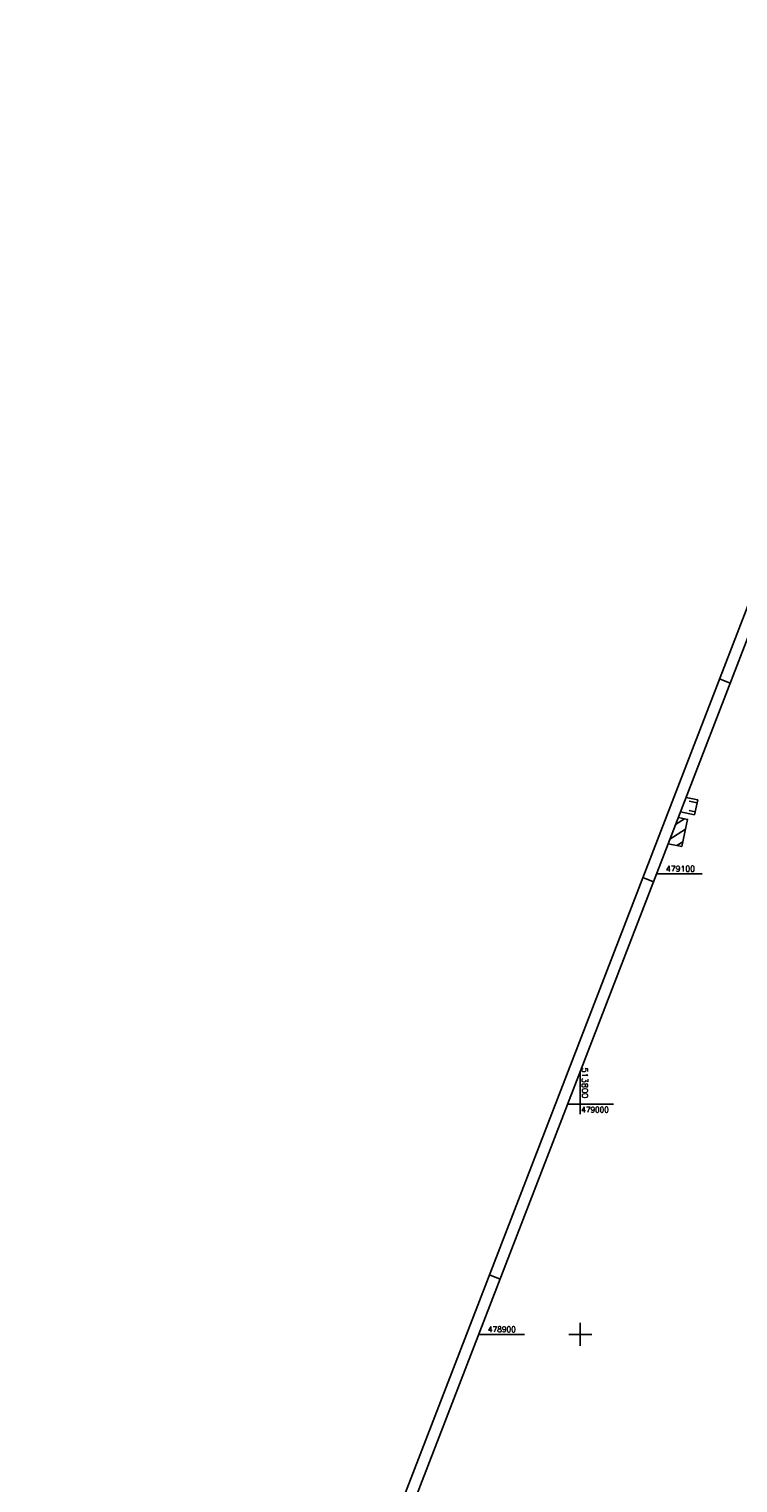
# Model space of a CAD drawing. Extents: x 513561 to 514246, y 478301 to 479467.
# Tile 5 of 8: x 513561 to 513868, y 478836 to 479467. Entities that reach past the tile are written whole.
import ezdxf

# ---------------------------------------------------------------- set-up
doc = ezdxf.new("R2010")
doc.units = 0
doc.header["$LTSCALE"] = 10
doc.header["$MEASUREMENT"] = 0
doc.linetypes.add('LT00', pattern=[0])
for name, color, linetype in [('DFK_BEB_SCHR', 254, 'LT00'), ('DFK_BEBAUUNG', 250, 'LT00'), ('RAHMEN', 250, 'Continuous'), ('V_RASTER', 250, 'LT00')]:
    doc.layers.add(name, color=color, linetype=linetype)
doc.styles.get("Standard").update_dxf_attribs({"font": 'romans.shx', "width": 0.8})

msp = doc.modelspace()

# ---------------------------------------------------------------- linework, layer by layer
at = {"layer": 'DFK_BEB_SCHR', "flags": 128}
for points in [[(513850.71, 479130.86), (513847.3, 479131.59)], [(513845.27, 479123.96), (513841.36, 479121.45)], [(513847.3, 479127.5), (513849.86, 479126.95)], [(513838.92, 479115.11), (513845.68, 479119.47)], [(513844.48, 479113.93), (513841.98, 479112.32)]]:
    msp.add_lwpolyline(points, dxfattribs=at)
at = {"layer": 'DFK_BEBAUUNG'}
for points in [[(513845.98, 479133.27), (513850.99, 479132.19), (513849.57, 479125.61)], [(513842.61, 479124.53), (513846.59, 479123.68), (513844.03, 479111.88)]]:
    msp.add_lwpolyline(points, dxfattribs=at)
at = {"layer": 'DFK_BEBAUUNG', "flags": 128}
for points in [[(513849.57, 479125.61), (513843.53, 479126.91)], [(513844.03, 479111.88), (513838.21, 479113.14)]]:
    msp.add_lwpolyline(points, dxfattribs=at)
at = {"layer": 'RAHMEN'}
for points in [[(513969.42, 479466.94), (513560.7, 478408.08), (513837.77, 478301.13), (514246.49, 479359.99), (513969.42, 479466.94)], [(513965.08, 479441.82), (513631.98, 478578.87), (513899.73, 478475.52), (514232.83, 479338.46), (513965.08, 479441.82)]]:
    msp.add_lwpolyline(points, dxfattribs=at)
at = {"layer": 'RAHMEN', "flags": 128}
for points in [[(513860.49, 479184.73), (513865.15, 479182.93)], [(513827.18, 479098.44), (513831.84, 479096.64)], [(513760.56, 478925.85), (513765.22, 478924.05)]]:
    msp.add_lwpolyline(points, dxfattribs=at)
at = {"layer": 'V_RASTER'}
for p, q in [((513833.14, 479100), (513852.99, 479100)), ((513800, 478995.65), (513800, 479014.15)), ((513814.39, 479000), (513794.54, 479000)), ((513800, 478895), (513800, 478905)), ((513755.94, 478900), (513775.79, 478900)), ((513795, 478900), (513805, 478900))]:
    msp.add_line(p, q, dxfattribs=at)

# ---------------------------------------------------------------- texts
for s, rotation, width, p in [(' 479100', 359.99977, 0.983, (513835.49, 479101)), (' 513800', 269.99977, 1.033, (513800.77, 479017.66)), (' 479000', 359.99977, 0.931, (513798.84, 478996.36)), (' 478900', 359.99977, 0.944, (513758.29, 478901))]:
    msp.add_text(s, height=2.5, rotation=rotation, dxfattribs=dict(at, width=width)).set_placement(p)

doc.saveas('drawing.dxf')
